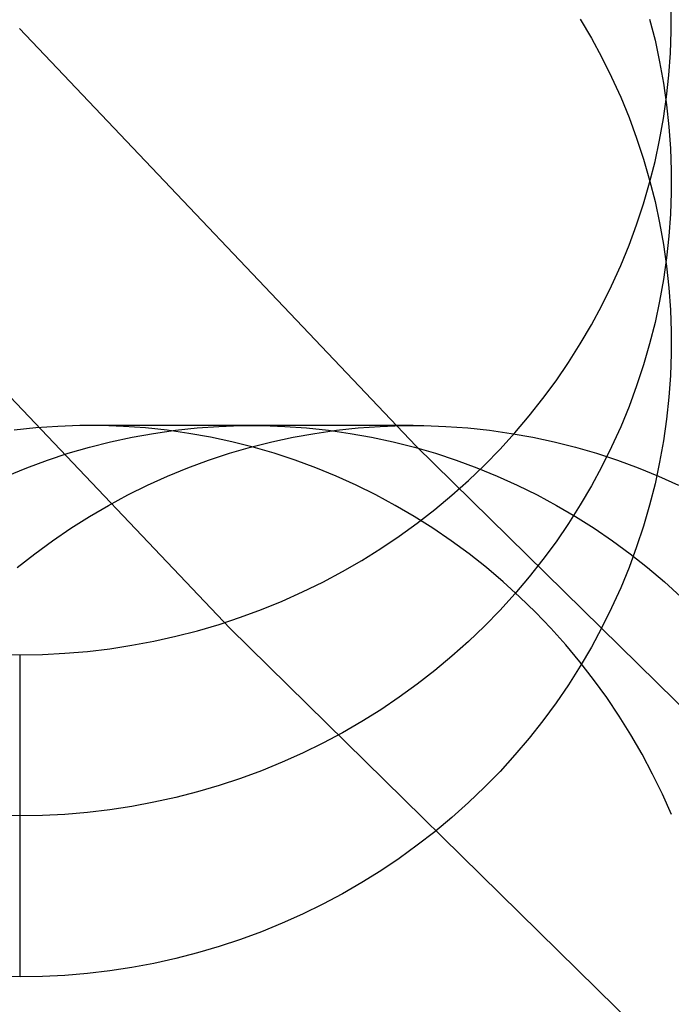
# Model space of a CAD drawing. Header units: millimetres. Extents: x 6038 to 7358, y -8545 to -7225.
# Tile 31 of 256: x 6651.15 to 6653.65, y -7931.67 to -7927.89. Entities that reach past the tile are written whole.
import ezdxf

# ---------------------------------------------------------------- set-up
doc = ezdxf.new("R2010")
doc.units = ezdxf.units.MM

msp = doc.modelspace()

# ---------------------------------------------------------------- linework, layer by layer
at = {"color": 7, "true_color": 0xffffff}
for p, q in [((6653.6534, -7927.938, 53.2035), (6653.6534, -7927.8539, 53.2229)), ((6653.6534, -7927.938, 53.2035), (6653.6534, -7927.8539, 53.2229)), ((6653.3043, -7927.891, 58.859), (6653.347, -7927.9641, 58.8421)), ((6653.3043, -7927.891, 58.859), (6653.347, -7927.9641, 58.8421)), ((6653.5704, -7927.8909, 56.0367), (6653.591, -7927.9725, 56.0178)), ((6651.1513, -7927.9269, 231.7162), (6652.6726, -7929.5291, 231.7162)), ((6652.6726, -7929.5291, 259.6), (6651.1513, -7927.9269, 259.6)), ((6651.1513, -7927.9269, 231.7162), (6652.6726, -7929.5291, 231.7162)), ((6651.1513, -7927.9269, 245.6581), (6652.6726, -7929.5291, 245.6581)), ((6652.6726, -7929.5291, 259.6), (6651.1513, -7927.9269, 259.6)), ((6653.6504, -7928.022, 53.1841), (6653.6534, -7927.938, 53.2035)), ((6653.6504, -7928.022, 53.1841), (6653.6534, -7927.938, 53.2035)), ((6653.347, -7927.9641, 58.8421), (6653.3871, -7928.0386, 58.8249)), ((6653.347, -7927.9641, 58.8421), (6653.3871, -7928.0386, 58.8249)), ((6653.591, -7927.9725, 56.0178), (6653.6088, -7928.0548, 55.9988)), ((6653.3871, -7928.0386, 58.8249), (6653.4245, -7928.1143, 58.8074)), ((6653.3871, -7928.0386, 58.8249), (6653.4245, -7928.1143, 58.8074)), ((6653.6444, -7928.1059, 53.1647), (6653.6504, -7928.022, 53.1841)), ((6653.6444, -7928.1059, 53.1647), (6653.6504, -7928.022, 53.1841)), ((6653.6088, -7928.0548, 55.9988), (6653.6236, -7928.1377, 55.9797)), ((6653.4245, -7928.1143, 58.8074), (6653.4593, -7928.1913, 58.7897)), ((6653.4245, -7928.1143, 58.8074), (6653.4593, -7928.1913, 58.7897)), ((6653.6355, -7928.1896, 53.1454), (6653.6444, -7928.1059, 53.1647)), ((6653.6355, -7928.1896, 53.1454), (6653.6444, -7928.1059, 53.1647)), ((6653.6236, -7928.1377, 55.9797), (6653.6355, -7928.221, 55.9605)), ((6653.4593, -7928.1913, 58.7897), (6653.4913, -7928.2694, 58.7716)), ((6653.4593, -7928.1913, 58.7897), (6653.4913, -7928.2694, 58.7716)), ((6653.6236, -7928.2729, 53.1262), (6653.6355, -7928.1896, 53.1454)), ((6653.6236, -7928.2729, 53.1262), (6653.6355, -7928.1896, 53.1454)), ((6653.6355, -7928.221, 55.9605), (6653.6444, -7928.3046, 55.9412)), ((6653.4913, -7928.2694, 58.7716), (6653.5205, -7928.3485, 58.7534)), ((6653.4913, -7928.2694, 58.7716), (6653.5205, -7928.3485, 58.7534)), ((6653.6088, -7928.3557, 53.107), (6653.6236, -7928.2729, 53.1262)), ((6653.6088, -7928.3557, 53.107), (6653.6236, -7928.2729, 53.1262)), ((6653.6444, -7928.3046, 55.9412), (6653.6504, -7928.3885, 55.9218)), ((6653.5205, -7928.3485, 58.7534), (6653.5469, -7928.4286, 58.7349)), ((6653.5205, -7928.3485, 58.7534), (6653.5469, -7928.4286, 58.7349)), ((6653.591, -7928.438, 53.088), (6653.6088, -7928.3557, 53.107)), ((6653.591, -7928.438, 53.088), (6653.6088, -7928.3557, 53.107)), ((6653.6504, -7928.3885, 55.9218), (6653.6534, -7928.4725, 55.9024)), ((6653.5469, -7928.4286, 58.7349), (6653.5704, -7928.5095, 58.7162)), ((6653.5469, -7928.4286, 58.7349), (6653.5704, -7928.5095, 58.7162)), ((6653.5704, -7928.5196, 53.0692), (6653.591, -7928.438, 53.088)), ((6653.5704, -7928.5196, 53.0692), (6653.591, -7928.438, 53.088)), ((6653.6534, -7928.4725, 55.9024), (6653.6534, -7928.5566, 55.883)), ((6653.5469, -7928.6006, 53.0505), (6653.5704, -7928.5196, 53.0692)), ((6653.5469, -7928.6006, 53.0505), (6653.5704, -7928.5196, 53.0692)), ((6653.5704, -7928.5095, 58.7162), (6653.591, -7928.5911, 58.6974)), ((6653.5704, -7928.5095, 58.7162), (6653.591, -7928.5911, 58.6974)), ((6653.6534, -7928.5566, 55.883), (6653.6504, -7928.6407, 55.8636)), ((6651.9594, -7930.2301, 259.6), (6650.4144, -7928.6029, 259.6)), ((6650.4144, -7928.6029, 231.7162), (6651.9594, -7930.2301, 231.7162)), ((6650.4144, -7928.6029, 245.6581), (6651.9594, -7930.2301, 245.6581)), ((6650.4144, -7928.6029, 231.7162), (6651.9594, -7930.2301, 231.7162)), ((6651.9594, -7930.2301, 259.6), (6650.4144, -7928.6029, 259.6)), ((6653.5205, -7928.6806, 53.032), (6653.5469, -7928.6006, 53.0505)), ((6653.5205, -7928.6806, 53.032), (6653.5469, -7928.6006, 53.0505)), ((6653.591, -7928.5911, 58.6974), (6653.6088, -7928.6734, 58.6784)), ((6653.591, -7928.5911, 58.6974), (6653.6088, -7928.6734, 58.6784)), ((6653.6504, -7928.6407, 55.8636), (6653.6444, -7928.7246, 55.8442)), ((6653.4913, -7928.7597, 53.0138), (6653.5205, -7928.6806, 53.032)), ((6653.4913, -7928.7597, 53.0138), (6653.5205, -7928.6806, 53.032)), ((6653.6088, -7928.6734, 58.6784), (6653.6236, -7928.7563, 58.6592)), ((6653.6088, -7928.6734, 58.6784), (6653.6236, -7928.7563, 58.6592)), ((6653.6444, -7928.7246, 55.8442), (6653.6355, -7928.8082, 55.8249)), ((6653.4593, -7928.8378, 52.9957), (6653.4913, -7928.7597, 53.0138)), ((6653.4593, -7928.8378, 52.9957), (6653.4913, -7928.7597, 53.0138)), ((6653.6236, -7928.7563, 58.6592), (6653.6355, -7928.8396, 58.64)), ((6653.6236, -7928.7563, 58.6592), (6653.6355, -7928.8396, 58.64)), ((6653.4245, -7928.9148, 52.978), (6653.4593, -7928.8378, 52.9957)), ((6653.4245, -7928.9148, 52.978), (6653.4593, -7928.8378, 52.9957)), ((6653.6355, -7928.8082, 55.8249), (6653.6236, -7928.8915, 55.8057)), ((6653.6355, -7928.8396, 58.64), (6653.6444, -7928.9232, 58.6207)), ((6653.6355, -7928.8396, 58.64), (6653.6444, -7928.9232, 58.6207)), ((6653.3871, -7928.9906, 52.9605), (6653.4245, -7928.9148, 52.978)), ((6653.3871, -7928.9906, 52.9605), (6653.4245, -7928.9148, 52.978)), ((6653.6236, -7928.8915, 55.8057), (6653.6088, -7928.9743, 55.7866)), ((6653.6444, -7928.9232, 58.6207), (6653.6504, -7929.0071, 58.6013)), ((6653.6444, -7928.9232, 58.6207), (6653.6504, -7929.0071, 58.6013)), ((6653.347, -7929.065, 52.9433), (6653.3871, -7928.9906, 52.9605)), ((6653.347, -7929.065, 52.9433), (6653.3871, -7928.9906, 52.9605)), ((6653.6088, -7928.9743, 55.7866), (6653.591, -7929.0566, 55.7676)), ((6653.6504, -7929.0071, 58.6013), (6653.6534, -7929.0911, 58.5819)), ((6653.6504, -7929.0071, 58.6013), (6653.6534, -7929.0911, 58.5819)), ((6653.3043, -7929.1381, 52.9264), (6653.347, -7929.065, 52.9433)), ((6653.3043, -7929.1381, 52.9264), (6653.347, -7929.065, 52.9433)), ((6653.591, -7929.0566, 55.7676), (6653.5704, -7929.1383, 55.7487)), ((6653.6534, -7929.0911, 58.5819), (6653.6534, -7929.1752, 58.5625)), ((6653.6534, -7929.0911, 58.5819), (6653.6534, -7929.1752, 58.5625)), ((6653.259, -7929.2097, 52.9099), (6653.3043, -7929.1381, 52.9264)), ((6653.259, -7929.2097, 52.9099), (6653.3043, -7929.1381, 52.9264)), ((6653.5704, -7929.1383, 55.7487), (6653.5469, -7929.2192, 55.73)), ((6653.6534, -7929.1752, 58.5625), (6653.6504, -7929.2593, 58.5431)), ((6653.6534, -7929.1752, 58.5625), (6653.6504, -7929.2593, 58.5431)), ((6653.2112, -7929.2797, 52.8937), (6653.259, -7929.2097, 52.9099)), ((6653.2112, -7929.2797, 52.8937), (6653.259, -7929.2097, 52.9099)), ((6653.5469, -7929.2192, 55.73), (6653.5205, -7929.2992, 55.7115)), ((6653.6504, -7929.2593, 58.5431), (6653.6444, -7929.3432, 58.5237)), ((6653.6504, -7929.2593, 58.5431), (6653.6444, -7929.3432, 58.5237)), ((6653.1609, -7929.3481, 52.8779), (6653.2112, -7929.2797, 52.8937)), ((6653.1609, -7929.3481, 52.8779), (6653.2112, -7929.2797, 52.8937)), ((6653.5205, -7929.2992, 55.7115), (6653.4913, -7929.3784, 55.6933)), ((6653.1083, -7929.4147, 52.8625), (6653.1609, -7929.3481, 52.8779)), ((6653.1083, -7929.4147, 52.8625), (6653.1609, -7929.3481, 52.8779)), ((6653.6444, -7929.3432, 58.5237), (6653.6355, -7929.4268, 58.5044)), ((6653.6444, -7929.3432, 58.5237), (6653.6355, -7929.4268, 58.5044)), ((6653.4913, -7929.3784, 55.6933), (6653.4593, -7929.4565, 55.6752)), ((6653.0533, -7929.4796, 52.8476), (6653.1083, -7929.4147, 52.8625)), ((6653.0533, -7929.4796, 52.8476), (6653.1083, -7929.4147, 52.8625)), ((6653.6355, -7929.4268, 58.5044), (6653.6236, -7929.5101, 58.4852)), ((6653.6355, -7929.4268, 58.5044), (6653.6236, -7929.5101, 58.4852)), ((6651.215, -7929.461, 74.0677), (6651.1314, -7929.4699, 74.087)), ((6651.215, -7929.461, 74.0677), (6651.1314, -7929.4699, 74.087)), ((6651.2989, -7929.455, 74.0483), (6651.215, -7929.461, 74.0677)), ((6651.2989, -7929.455, 74.0483), (6651.215, -7929.461, 74.0677)), ((6651.3829, -7929.4521, 74.0289), (6651.2989, -7929.455, 74.0483)), ((6651.3829, -7929.4521, 74.0289), (6651.2989, -7929.455, 74.0483)), ((6651.467, -7929.4521, 74.0095), (6651.3829, -7929.4521, 74.0289)), ((6651.467, -7929.4521, 74.0095), (6651.3829, -7929.4521, 74.0289)), ((6652.6622, -7929.4517, 79.3782), (6651.425, -7929.4517, 74.0192)), ((6651.5511, -7929.455, 73.9901), (6651.467, -7929.4521, 74.0095)), ((6651.5511, -7929.455, 73.9901), (6651.467, -7929.4521, 74.0095)), ((6651.635, -7929.461, 73.9707), (6651.5511, -7929.455, 73.9901)), ((6651.635, -7929.461, 73.9707), (6651.5511, -7929.455, 73.9901)), ((6651.5838, -7929.4966, 76.8049), (6651.6667, -7929.4818, 76.7857)), ((6651.7186, -7929.4699, 73.9514), (6651.635, -7929.461, 73.9707)), ((6651.7186, -7929.4699, 73.9514), (6651.635, -7929.461, 73.9707)), ((6651.6667, -7929.4818, 76.7857), (6651.75, -7929.4699, 76.7665)), ((6651.8019, -7929.4818, 73.9322), (6651.7186, -7929.4699, 73.9514)), ((6651.8019, -7929.4818, 73.9322), (6651.7186, -7929.4699, 73.9514)), ((6651.75, -7929.4699, 76.7665), (6651.8336, -7929.461, 76.7472)), ((6651.8847, -7929.4966, 73.9131), (6651.8019, -7929.4818, 73.9322)), ((6651.8847, -7929.4966, 73.9131), (6651.8019, -7929.4818, 73.9322)), ((6651.8336, -7929.461, 76.7472), (6651.9175, -7929.455, 76.7278)), ((6651.9175, -7929.455, 76.7278), (6652.0016, -7929.4521, 76.7084)), ((6652.0016, -7929.4521, 76.7084), (6652.0856, -7929.4521, 76.689)), ((6652.0856, -7929.4521, 76.689), (6652.1697, -7929.455, 76.6696)), ((6652.1697, -7929.455, 76.6696), (6652.2536, -7929.461, 76.6502)), ((6652.2025, -7929.4966, 79.4844), (6652.2853, -7929.4818, 79.4653)), ((6652.2025, -7929.4966, 79.4844), (6652.2853, -7929.4818, 79.4653)), ((6652.2536, -7929.461, 76.6502), (6652.3372, -7929.4699, 76.6309)), ((6652.2853, -7929.4818, 79.4653), (6652.3686, -7929.4699, 79.446)), ((6652.2853, -7929.4818, 79.4653), (6652.3686, -7929.4699, 79.446)), ((6652.3372, -7929.4699, 76.6309), (6652.4205, -7929.4818, 76.6117)), ((6652.3686, -7929.4699, 79.446), (6652.4522, -7929.461, 79.4267)), ((6652.3686, -7929.4699, 79.446), (6652.4522, -7929.461, 79.4267)), ((6652.4205, -7929.4818, 76.6117), (6652.5033, -7929.4966, 76.5926)), ((6652.4522, -7929.461, 79.4267), (6652.5361, -7929.455, 79.4073)), ((6652.4522, -7929.461, 79.4267), (6652.5361, -7929.455, 79.4073)), ((6652.5361, -7929.455, 79.4073), (6652.6202, -7929.4521, 79.3879)), ((6652.5361, -7929.455, 79.4073), (6652.6202, -7929.4521, 79.3879)), ((6652.6202, -7929.4521, 79.3879), (6652.7043, -7929.4521, 79.3685)), ((6652.6202, -7929.4521, 79.3879), (6652.7043, -7929.4521, 79.3685)), ((6652.7043, -7929.4521, 79.3685), (6652.7883, -7929.455, 79.3491)), ((6652.7043, -7929.4521, 79.3685), (6652.7883, -7929.455, 79.3491)), ((6652.7883, -7929.455, 79.3491), (6652.8722, -7929.461, 79.3298)), ((6652.7883, -7929.455, 79.3491), (6652.8722, -7929.461, 79.3298)), ((6652.8722, -7929.461, 79.3298), (6652.9558, -7929.4699, 79.3105)), ((6652.8722, -7929.461, 79.3298), (6652.9558, -7929.4699, 79.3105)), ((6652.9558, -7929.4699, 79.3105), (6653.0391, -7929.4818, 79.2912)), ((6652.9558, -7929.4699, 79.3105), (6653.0391, -7929.4818, 79.2912)), ((6652.9961, -7929.5425, 52.833), (6653.0533, -7929.4796, 52.8476)), ((6652.9961, -7929.5425, 52.833), (6653.0533, -7929.4796, 52.8476)), ((6653.0391, -7929.4818, 79.2912), (6653.122, -7929.4966, 79.2721)), ((6653.0391, -7929.4818, 79.2912), (6653.122, -7929.4966, 79.2721)), ((6653.4593, -7929.4565, 55.6752), (6653.4245, -7929.5334, 55.6575)), ((6651.4199, -7929.535, 76.8427), (6651.5016, -7929.5144, 76.8239)), ((6651.5016, -7929.5144, 76.8239), (6651.5838, -7929.4966, 76.8049)), ((6651.967, -7929.5144, 73.8941), (6651.8847, -7929.4966, 73.9131)), ((6651.967, -7929.5144, 73.8941), (6651.8847, -7929.4966, 73.9131)), ((6652.0487, -7929.535, 73.8752), (6651.967, -7929.5144, 73.8941)), ((6652.0487, -7929.535, 73.8752), (6651.967, -7929.5144, 73.8941)), ((6652.0385, -7929.535, 79.5222), (6652.1202, -7929.5144, 79.5034)), ((6652.0385, -7929.535, 79.5222), (6652.1202, -7929.5144, 79.5034)), ((6652.1202, -7929.5144, 79.5034), (6652.2025, -7929.4966, 79.4844)), ((6652.1202, -7929.5144, 79.5034), (6652.2025, -7929.4966, 79.4844)), ((6652.5033, -7929.4966, 76.5926), (6652.5856, -7929.5144, 76.5736)), ((6652.5856, -7929.5144, 76.5736), (6652.6673, -7929.535, 76.5547)), ((6653.122, -7929.4966, 79.2721), (6653.2043, -7929.5144, 79.2531)), ((6653.122, -7929.4966, 79.2721), (6653.2043, -7929.5144, 79.2531)), ((6653.2043, -7929.5144, 79.2531), (6653.2859, -7929.535, 79.2342)), ((6653.2043, -7929.5144, 79.2531), (6653.2859, -7929.535, 79.2342)), ((6653.6236, -7929.5101, 58.4852), (6653.6088, -7929.5929, 58.4661)), ((6653.6236, -7929.5101, 58.4852), (6653.6088, -7929.5929, 58.4661)), ((6651.2589, -7929.5849, 76.8799), (6651.339, -7929.5585, 76.8614)), ((6651.339, -7929.5585, 76.8614), (6651.4199, -7929.535, 76.8427)), ((6651.8776, -7929.5849, 79.5594), (6651.9576, -7929.5585, 79.5409)), ((6651.8776, -7929.5849, 79.5594), (6651.9576, -7929.5585, 79.5409)), ((6651.9576, -7929.5585, 79.5409), (6652.0385, -7929.535, 79.5222)), ((6651.9576, -7929.5585, 79.5409), (6652.0385, -7929.535, 79.5222)), ((6652.1296, -7929.5585, 73.8565), (6652.0487, -7929.535, 73.8752)), ((6652.1296, -7929.5585, 73.8565), (6652.0487, -7929.535, 73.8752)), ((6652.2096, -7929.5849, 73.8381), (6652.1296, -7929.5585, 73.8565)), ((6652.2096, -7929.5849, 73.8381), (6652.1296, -7929.5585, 73.8565)), ((6652.6673, -7929.535, 76.5547), (6652.7482, -7929.5585, 76.5361)), ((6652.6726, -7929.5291, 231.7162), (6654.2483, -7931.0778, 231.7162)), ((6654.2483, -7931.0778, 259.6), (6652.6726, -7929.5291, 259.6)), ((6652.6726, -7929.5291, 231.7162), (6654.2483, -7931.0778, 231.7162)), ((6652.6726, -7929.5291, 245.6581), (6654.2483, -7931.0778, 245.6581)), ((6654.2483, -7931.0778, 259.6), (6652.6726, -7929.5291, 259.6)), ((6652.7482, -7929.5585, 76.5361), (6652.8283, -7929.5849, 76.5176)), ((6652.9367, -7929.6035, 52.819), (6652.9961, -7929.5425, 52.833)), ((6652.9367, -7929.6035, 52.819), (6652.9961, -7929.5425, 52.833)), ((6653.2859, -7929.535, 79.2342), (6653.3668, -7929.5585, 79.2156)), ((6653.2859, -7929.535, 79.2342), (6653.3668, -7929.5585, 79.2156)), ((6653.3668, -7929.5585, 79.2156), (6653.4469, -7929.5849, 79.1971)), ((6653.3668, -7929.5585, 79.2156), (6653.4469, -7929.5849, 79.1971)), ((6653.4245, -7929.5334, 55.6575), (6653.3871, -7929.6092, 55.64)), ((6651.1798, -7929.6141, 76.8981), (6651.2589, -7929.5849, 76.8799)), ((6651.7984, -7929.6141, 79.5777), (6651.8776, -7929.5849, 79.5594)), ((6651.7984, -7929.6141, 79.5777), (6651.8776, -7929.5849, 79.5594)), ((6652.2888, -7929.6141, 73.8198), (6652.2096, -7929.5849, 73.8381)), ((6652.2888, -7929.6141, 73.8198), (6652.2096, -7929.5849, 73.8381)), ((6652.8283, -7929.5849, 76.5176), (6652.9074, -7929.6141, 76.4993)), ((6653.4469, -7929.5849, 79.1971), (6653.526, -7929.6141, 79.1788)), ((6653.4469, -7929.5849, 79.1971), (6653.526, -7929.6141, 79.1788)), ((6653.6088, -7929.5929, 58.4661), (6653.591, -7929.6752, 58.4471)), ((6653.6088, -7929.5929, 58.4661), (6653.591, -7929.6752, 58.4471)), ((6651.1017, -7929.6461, 76.9162), (6651.1798, -7929.6141, 76.8981)), ((6651.7203, -7929.6461, 79.5957), (6651.7984, -7929.6141, 79.5777)), ((6651.7203, -7929.6461, 79.5957), (6651.7984, -7929.6141, 79.5777)), ((6652.3669, -7929.6461, 73.8018), (6652.2888, -7929.6141, 73.8198)), ((6652.3669, -7929.6461, 73.8018), (6652.2888, -7929.6141, 73.8198)), ((6652.8751, -7929.6624, 52.8054), (6652.9367, -7929.6035, 52.819)), ((6652.8751, -7929.6624, 52.8054), (6652.9367, -7929.6035, 52.819)), ((6652.9074, -7929.6141, 76.4993), (6652.9855, -7929.6461, 76.4813)), ((6653.3871, -7929.6092, 55.64), (6653.347, -7929.6837, 55.6228)), ((6653.526, -7929.6141, 79.1788), (6653.6041, -7929.6461, 79.1608)), ((6653.526, -7929.6141, 79.1788), (6653.6041, -7929.6461, 79.1608)), ((6651.6433, -7929.6809, 79.6135), (6651.7203, -7929.6461, 79.5957)), ((6651.6433, -7929.6809, 79.6135), (6651.7203, -7929.6461, 79.5957)), ((6652.4439, -7929.6809, 73.784), (6652.3669, -7929.6461, 73.8018)), ((6652.4439, -7929.6809, 73.784), (6652.3669, -7929.6461, 73.8018)), ((6652.8115, -7929.7193, 52.7922), (6652.8751, -7929.6624, 52.8054)), ((6652.8115, -7929.7193, 52.7922), (6652.8751, -7929.6624, 52.8054)), ((6652.9855, -7929.6461, 76.4813), (6653.0625, -7929.6809, 76.4635)), ((6653.591, -7929.6752, 58.4471), (6653.5704, -7929.7569, 58.4282)), ((6653.591, -7929.6752, 58.4471), (6653.5704, -7929.7569, 58.4282)), ((6653.6041, -7929.6461, 79.1608), (6653.6811, -7929.6809, 79.143)), ((6653.6041, -7929.6461, 79.1608), (6653.6811, -7929.6809, 79.143)), ((6651.5676, -7929.7183, 79.631), (6651.6433, -7929.6809, 79.6135)), ((6651.5676, -7929.7183, 79.631), (6651.6433, -7929.6809, 79.6135)), ((6652.5196, -7929.7183, 73.7665), (6652.4439, -7929.6809, 73.784)), ((6652.5196, -7929.7183, 73.7665), (6652.4439, -7929.6809, 73.784)), ((6653.0625, -7929.6809, 76.4635), (6653.1382, -7929.7183, 76.446)), ((6653.347, -7929.6837, 55.6228), (6653.3043, -7929.7567, 55.6059)), ((6651.4931, -7929.7584, 79.6481), (6651.5676, -7929.7183, 79.631)), ((6651.4931, -7929.7584, 79.6481), (6651.5676, -7929.7183, 79.631)), ((6652.5941, -7929.7584, 73.7493), (6652.5196, -7929.7183, 73.7665)), ((6652.5941, -7929.7584, 73.7493), (6652.5196, -7929.7183, 73.7665)), ((6652.746, -7929.7739, 52.7796), (6652.8115, -7929.7193, 52.7922)), ((6652.746, -7929.7739, 52.7796), (6652.8115, -7929.7193, 52.7922)), ((6653.1382, -7929.7183, 76.446), (6653.2127, -7929.7584, 76.4288)), ((6651.4201, -7929.8011, 79.665), (6651.4931, -7929.7584, 79.6481)), ((6651.4201, -7929.8011, 79.665), (6651.4931, -7929.7584, 79.6481)), ((6652.6671, -7929.8011, 73.7324), (6652.5941, -7929.7584, 73.7493)), ((6652.6671, -7929.8011, 73.7324), (6652.5941, -7929.7584, 73.7493)), ((6652.6785, -7929.8264, 52.7675), (6652.746, -7929.7739, 52.7796)), ((6652.6785, -7929.8264, 52.7675), (6652.746, -7929.7739, 52.7796)), ((6653.2127, -7929.7584, 76.4288), (6653.2858, -7929.8011, 76.4119)), ((6653.3043, -7929.7567, 55.6059), (6653.259, -7929.8283, 55.5894)), ((6653.5704, -7929.7569, 58.4282), (6653.5469, -7929.8378, 58.4095)), ((6653.5704, -7929.7569, 58.4282), (6653.5469, -7929.8378, 58.4095)), ((6651.3485, -7929.8464, 79.6815), (6651.4201, -7929.8011, 79.665)), ((6651.3485, -7929.8464, 79.6815), (6651.4201, -7929.8011, 79.665)), ((6652.6092, -7929.8765, 52.7559), (6652.6785, -7929.8264, 52.7675)), ((6652.6092, -7929.8765, 52.7559), (6652.6785, -7929.8264, 52.7675)), ((6652.7387, -7929.8464, 73.7159), (6652.6671, -7929.8011, 73.7324)), ((6652.7387, -7929.8464, 73.7159), (6652.6671, -7929.8011, 73.7324)), ((6653.259, -7929.8283, 55.5894), (6653.2112, -7929.8983, 55.5732)), ((6653.2858, -7929.8011, 76.4119), (6653.3573, -7929.8464, 76.3954)), ((6651.2785, -7929.8942, 79.6977), (6651.3485, -7929.8464, 79.6815)), ((6651.2785, -7929.8942, 79.6977), (6651.3485, -7929.8464, 79.6815)), ((6652.8087, -7929.8942, 73.6997), (6652.7387, -7929.8464, 73.7159)), ((6652.8087, -7929.8942, 73.6997), (6652.7387, -7929.8464, 73.7159)), ((6653.3573, -7929.8464, 76.3954), (6653.4274, -7929.8942, 76.3793)), ((6653.5469, -7929.8378, 58.4095), (6653.5205, -7929.9178, 58.3911)), ((6653.5469, -7929.8378, 58.4095), (6653.5205, -7929.9178, 58.3911)), ((6651.2101, -7929.9445, 79.7135), (6651.2785, -7929.8942, 79.6977)), ((6651.2101, -7929.9445, 79.7135), (6651.2785, -7929.8942, 79.6977)), ((6652.5382, -7929.9243, 52.7449), (6652.6092, -7929.8765, 52.7559)), ((6652.5382, -7929.9243, 52.7449), (6652.6092, -7929.8765, 52.7559)), ((6652.8771, -7929.9445, 73.684), (6652.8087, -7929.8942, 73.6997)), ((6652.8771, -7929.9445, 73.684), (6652.8087, -7929.8942, 73.6997)), ((6653.2112, -7929.8983, 55.5732), (6653.1609, -7929.9667, 55.5574)), ((6653.4274, -7929.8942, 76.3793), (6653.4957, -7929.9445, 76.3635)), ((6652.4655, -7929.9696, 52.7344), (6652.5382, -7929.9243, 52.7449)), ((6652.4655, -7929.9696, 52.7344), (6652.5382, -7929.9243, 52.7449)), ((6653.5205, -7929.9178, 58.3911), (6653.4913, -7929.997, 58.3728)), ((6653.5205, -7929.9178, 58.3911), (6653.4913, -7929.997, 58.3728)), ((6651.1434, -7929.9971, 79.7289), (6651.2101, -7929.9445, 79.7135)), ((6651.1434, -7929.9971, 79.7289), (6651.2101, -7929.9445, 79.7135)), ((6652.3913, -7930.0125, 52.7245), (6652.4655, -7929.9696, 52.7344)), ((6652.3913, -7930.0125, 52.7245), (6652.4655, -7929.9696, 52.7344)), ((6652.9438, -7929.9971, 73.6686), (6652.8771, -7929.9445, 73.684)), ((6652.9438, -7929.9971, 73.6686), (6652.8771, -7929.9445, 73.684)), ((6653.1609, -7929.9667, 55.5574), (6653.1083, -7930.0333, 55.5421)), ((6653.4957, -7929.9445, 76.3635), (6653.5624, -7929.9971, 76.3481)), ((6652.3155, -7930.0529, 52.7152), (6652.3913, -7930.0125, 52.7245)), ((6652.3155, -7930.0529, 52.7152), (6652.3913, -7930.0125, 52.7245)), ((6653.0086, -7930.0521, 73.6536), (6652.9438, -7929.9971, 73.6686)), ((6653.0086, -7930.0521, 73.6536), (6652.9438, -7929.9971, 73.6686)), ((6653.4913, -7929.997, 58.3728), (6653.4593, -7930.0751, 58.3548)), ((6653.4913, -7929.997, 58.3728), (6653.4593, -7930.0751, 58.3548)), ((6653.5624, -7929.9971, 76.3481), (6653.6272, -7930.0521, 76.3331)), ((6652.2384, -7930.0907, 52.7065), (6652.3155, -7930.0529, 52.7152)), ((6652.2384, -7930.0907, 52.7065), (6652.3155, -7930.0529, 52.7152)), ((6653.0715, -7930.1093, 73.6391), (6653.0086, -7930.0521, 73.6536)), ((6653.0715, -7930.1093, 73.6391), (6653.0086, -7930.0521, 73.6536)), ((6653.1083, -7930.0333, 55.5421), (6653.0533, -7930.0982, 55.5271)), ((6653.6272, -7930.0521, 76.3331), (6653.6901, -7930.1093, 76.3186)), ((6652.16, -7930.1258, 52.6984), (6652.2384, -7930.0907, 52.7065)), ((6652.16, -7930.1258, 52.6984), (6652.2384, -7930.0907, 52.7065)), ((6653.4593, -7930.0751, 58.3548), (6653.4245, -7930.1521, 58.337)), ((6653.4593, -7930.0751, 58.3548), (6653.4245, -7930.1521, 58.337)), ((6652.0805, -7930.1583, 52.6909), (6652.16, -7930.1258, 52.6984)), ((6652.0805, -7930.1583, 52.6909), (6652.16, -7930.1258, 52.6984)), ((6653.0533, -7930.0982, 55.5271), (6652.9961, -7930.1611, 55.5126)), ((6653.1325, -7930.1687, 73.625), (6653.0715, -7930.1093, 73.6391)), ((6653.1325, -7930.1687, 73.625), (6653.0715, -7930.1093, 73.6391)), ((6651.9998, -7930.1882, 52.684), (6652.0805, -7930.1583, 52.6909)), ((6651.9998, -7930.1882, 52.684), (6652.0805, -7930.1583, 52.6909)), ((6652.9961, -7930.1611, 55.5126), (6652.9367, -7930.2221, 55.4985)), ((6653.1915, -7930.2303, 73.6114), (6653.1325, -7930.1687, 73.625)), ((6653.1915, -7930.2303, 73.6114), (6653.1325, -7930.1687, 73.625)), ((6653.4245, -7930.1521, 58.337), (6653.3871, -7930.2278, 58.3195)), ((6653.4245, -7930.1521, 58.337), (6653.3871, -7930.2278, 58.3195)), ((6651.9181, -7930.2152, 52.6777), (6651.9998, -7930.1882, 52.684)), ((6651.9181, -7930.2152, 52.6777), (6651.9998, -7930.1882, 52.684)), ((6651.752, -7930.2611, 52.6671), (6651.8354, -7930.2396, 52.6721)), ((6651.752, -7930.2611, 52.6671), (6651.8354, -7930.2396, 52.6721)), ((6651.8354, -7930.2396, 52.6721), (6651.9181, -7930.2152, 52.6777)), ((6651.8354, -7930.2396, 52.6721), (6651.9181, -7930.2152, 52.6777)), ((6653.5597, -7931.803, 259.6), (6651.9594, -7930.2301, 259.6)), ((6651.9594, -7930.2301, 231.7162), (6653.5597, -7931.803, 231.7162)), ((6651.9594, -7930.2301, 245.6581), (6653.5597, -7931.803, 245.6581)), ((6651.9594, -7930.2301, 231.7162), (6653.5597, -7931.803, 231.7162)), ((6653.5597, -7931.803, 259.6), (6651.9594, -7930.2301, 259.6)), ((6652.9367, -7930.2221, 55.4985), (6652.8751, -7930.281, 55.4849)), ((6653.2483, -7930.2939, 73.5983), (6653.1915, -7930.2303, 73.6114)), ((6653.2483, -7930.2939, 73.5983), (6653.1915, -7930.2303, 73.6114)), ((6653.3871, -7930.2278, 58.3195), (6653.347, -7930.3023, 58.3023)), ((6653.3871, -7930.2278, 58.3195), (6653.347, -7930.3023, 58.3023)), ((6651.5831, -7930.2957, 52.6592), (6651.6679, -7930.2798, 52.6628)), ((6651.5831, -7930.2957, 52.6592), (6651.6679, -7930.2798, 52.6628)), ((6651.6679, -7930.2798, 52.6628), (6651.752, -7930.2611, 52.6671)), ((6651.6679, -7930.2798, 52.6628), (6651.752, -7930.2611, 52.6671)), ((6652.8751, -7930.281, 55.4849), (6652.8115, -7930.3379, 55.4717)), ((6651.3262, -7930.3261, 52.6521), (6651.4122, -7930.3188, 52.6538)), ((6651.3262, -7930.3261, 52.6521), (6651.4122, -7930.3188, 52.6538)), ((6651.4122, -7930.3188, 52.6538), (6651.4979, -7930.3087, 52.6562)), ((6651.4122, -7930.3188, 52.6538), (6651.4979, -7930.3087, 52.6562)), ((6651.4979, -7930.3087, 52.6562), (6651.5831, -7930.2957, 52.6592)), ((6651.4979, -7930.3087, 52.6562), (6651.5831, -7930.2957, 52.6592)), ((6653.303, -7930.3594, 73.5856), (6653.2483, -7930.2939, 73.5983)), ((6653.303, -7930.3594, 73.5856), (6653.2483, -7930.2939, 73.5983)), ((6653.347, -7930.3023, 58.3023), (6653.3043, -7930.3753, 58.2854)), ((6653.347, -7930.3023, 58.3023), (6653.3043, -7930.3753, 58.2854)), ((6651.0674, -7930.3304, 52.6511), (6651.1537, -7930.3319, 52.6508)), ((6651.0674, -7930.3304, 52.6511), (6651.1537, -7930.3319, 52.6508)), ((6651.1537, -7930.3319, 52.6508), (6651.24, -7930.3304, 52.6511)), ((6651.1537, -7930.3319, 52.6508), (6651.24, -7930.3304, 52.6511)), ((6651.1537, -7931.5691, 58.0098), (6651.1537, -7930.3319, 52.6508)), ((6651.1537, -7931.5691, 58.0098), (6651.1537, -7930.3319, 52.6508)), ((6651.1537, -7931.5691, 58.0098), (6651.1537, -7930.3319, 52.6508)), ((6651.24, -7930.3304, 52.6511), (6651.3262, -7930.3261, 52.6521)), ((6651.24, -7930.3304, 52.6511), (6651.3262, -7930.3261, 52.6521)), ((6652.8115, -7930.3379, 55.4717), (6652.746, -7930.3926, 55.4591)), ((6652.746, -7930.3926, 55.4591), (6652.6785, -7930.445, 55.447)), ((6653.3043, -7930.3753, 58.2854), (6653.259, -7930.4469, 58.2689)), ((6653.3043, -7930.3753, 58.2854), (6653.259, -7930.4469, 58.2689)), ((6653.3554, -7930.4269, 73.5735), (6653.303, -7930.3594, 73.5856)), ((6653.3554, -7930.4269, 73.5735), (6653.303, -7930.3594, 73.5856)), ((6653.4055, -7930.4962, 73.562), (6653.3554, -7930.4269, 73.5735)), ((6653.4055, -7930.4962, 73.562), (6653.3554, -7930.4269, 73.5735)), ((6652.6785, -7930.445, 55.447), (6652.6092, -7930.4951, 55.4354)), ((6653.259, -7930.4469, 58.2689), (6653.2112, -7930.517, 58.2527)), ((6653.259, -7930.4469, 58.2689), (6653.2112, -7930.517, 58.2527)), ((6652.6092, -7930.4951, 55.4354), (6652.5382, -7930.5429, 55.4244)), ((6653.4533, -7930.5672, 73.5509), (6653.4055, -7930.4962, 73.562)), ((6653.4533, -7930.5672, 73.5509), (6653.4055, -7930.4962, 73.562)), ((6652.5382, -7930.5429, 55.4244), (6652.4655, -7930.5882, 55.4139)), ((6653.2112, -7930.517, 58.2527), (6653.1609, -7930.5853, 58.237)), ((6653.2112, -7930.517, 58.2527), (6653.1609, -7930.5853, 58.237)), ((6653.4986, -7930.6399, 73.5405), (6653.4533, -7930.5672, 73.5509)), ((6653.4986, -7930.6399, 73.5405), (6653.4533, -7930.5672, 73.5509)), ((6652.4655, -7930.5882, 55.4139), (6652.3913, -7930.6311, 55.404)), ((6653.1609, -7930.5853, 58.237), (6653.1083, -7930.652, 58.2216)), ((6653.1609, -7930.5853, 58.237), (6653.1083, -7930.652, 58.2216)), ((6652.3913, -7930.6311, 55.404), (6652.3155, -7930.6715, 55.3947)), ((6653.1083, -7930.652, 58.2216), (6653.0533, -7930.7168, 58.2066)), ((6653.1083, -7930.652, 58.2216), (6653.0533, -7930.7168, 58.2066)), ((6653.5415, -7930.7142, 73.5306), (6653.4986, -7930.6399, 73.5405)), ((6653.5415, -7930.7142, 73.5306), (6653.4986, -7930.6399, 73.5405)), ((6652.3155, -7930.6715, 55.3947), (6652.2384, -7930.7093, 55.386)), ((6652.2384, -7930.7093, 55.386), (6652.16, -7930.7444, 55.3779)), ((6653.0533, -7930.7168, 58.2066), (6652.9961, -7930.7797, 58.1921)), ((6653.0533, -7930.7168, 58.2066), (6652.9961, -7930.7797, 58.1921)), ((6653.5819, -7930.7899, 73.5212), (6653.5415, -7930.7142, 73.5306)), ((6653.5819, -7930.7899, 73.5212), (6653.5415, -7930.7142, 73.5306)), ((6652.16, -7930.7444, 55.3779), (6652.0805, -7930.777, 55.3704)), ((6651.9998, -7930.8068, 55.3635), (6651.9181, -7930.8339, 55.3572)), ((6652.0805, -7930.777, 55.3704), (6651.9998, -7930.8068, 55.3635)), ((6652.9961, -7930.7797, 58.1921), (6652.9367, -7930.8407, 58.178)), ((6652.9961, -7930.7797, 58.1921), (6652.9367, -7930.8407, 58.178)), ((6653.6197, -7930.867, 73.5125), (6653.5819, -7930.7899, 73.5212)), ((6653.6197, -7930.867, 73.5125), (6653.5819, -7930.7899, 73.5212)), ((6651.9181, -7930.8339, 55.3572), (6651.8354, -7930.8582, 55.3516)), ((6652.9367, -7930.8407, 58.178), (6652.8751, -7930.8997, 58.1644)), ((6652.9367, -7930.8407, 58.178), (6652.8751, -7930.8997, 58.1644)), ((6651.752, -7930.8797, 55.3467), (6651.6679, -7930.8984, 55.3423)), ((6651.8354, -7930.8582, 55.3516), (6651.752, -7930.8797, 55.3467)), ((6653.6548, -7930.9454, 73.5044), (6653.6197, -7930.867, 73.5125)), ((6653.6548, -7930.9454, 73.5044), (6653.6197, -7930.867, 73.5125)), ((6651.5831, -7930.9143, 55.3387), (6651.4979, -7930.9273, 55.3357)), ((6651.6679, -7930.8984, 55.3423), (6651.5831, -7930.9143, 55.3387)), ((6652.8751, -7930.8997, 58.1644), (6652.8115, -7930.9565, 58.1513)), ((6652.8751, -7930.8997, 58.1644), (6652.8115, -7930.9565, 58.1513)), ((6651.1537, -7930.9505, 55.3303), (6651.0674, -7930.949, 55.3306)), ((6651.24, -7930.949, 55.3306), (6651.1537, -7930.9505, 55.3303)), ((6651.3262, -7930.9447, 55.3317), (6651.24, -7930.949, 55.3306)), ((6651.4122, -7930.9374, 55.3333), (6651.3262, -7930.9447, 55.3317)), ((6651.4979, -7930.9273, 55.3357), (6651.4122, -7930.9374, 55.3333)), ((6652.8115, -7930.9565, 58.1513), (6652.746, -7931.0112, 58.1386)), ((6652.8115, -7930.9565, 58.1513), (6652.746, -7931.0112, 58.1386)), ((6652.746, -7931.0112, 58.1386), (6652.6785, -7931.0636, 58.1265)), ((6652.746, -7931.0112, 58.1386), (6652.6785, -7931.0636, 58.1265)), ((6652.6785, -7931.0636, 58.1265), (6652.6092, -7931.1137, 58.115)), ((6652.6785, -7931.0636, 58.1265), (6652.6092, -7931.1137, 58.115)), ((6652.6092, -7931.1137, 58.115), (6652.5382, -7931.1615, 58.1039)), ((6652.6092, -7931.1137, 58.115), (6652.5382, -7931.1615, 58.1039)), ((6652.5382, -7931.1615, 58.1039), (6652.4655, -7931.2069, 58.0935)), ((6652.5382, -7931.1615, 58.1039), (6652.4655, -7931.2069, 58.0935)), ((6652.4655, -7931.2069, 58.0935), (6652.3913, -7931.2497, 58.0836)), ((6652.4655, -7931.2069, 58.0935), (6652.3913, -7931.2497, 58.0836)), ((6652.3913, -7931.2497, 58.0836), (6652.3155, -7931.2901, 58.0742)), ((6652.3913, -7931.2497, 58.0836), (6652.3155, -7931.2901, 58.0742)), ((6652.3155, -7931.2901, 58.0742), (6652.2384, -7931.3279, 58.0655)), ((6652.3155, -7931.2901, 58.0742), (6652.2384, -7931.3279, 58.0655)), ((6652.2384, -7931.3279, 58.0655), (6652.16, -7931.3631, 58.0574)), ((6652.2384, -7931.3279, 58.0655), (6652.16, -7931.3631, 58.0574)), ((6652.16, -7931.3631, 58.0574), (6652.0805, -7931.3956, 58.0499)), ((6652.16, -7931.3631, 58.0574), (6652.0805, -7931.3956, 58.0499)), ((6652.0805, -7931.3956, 58.0499), (6651.9998, -7931.4254, 58.043)), ((6652.0805, -7931.3956, 58.0499), (6651.9998, -7931.4254, 58.043)), ((6651.9181, -7931.4525, 58.0368), (6651.8354, -7931.4768, 58.0311)), ((6651.9181, -7931.4525, 58.0368), (6651.8354, -7931.4768, 58.0311)), ((6651.9998, -7931.4254, 58.043), (6651.9181, -7931.4525, 58.0368)), ((6651.9998, -7931.4254, 58.043), (6651.9181, -7931.4525, 58.0368)), ((6651.8354, -7931.4768, 58.0311), (6651.752, -7931.4983, 58.0262)), ((6651.8354, -7931.4768, 58.0311), (6651.752, -7931.4983, 58.0262)), ((6651.6679, -7931.517, 58.0219), (6651.5831, -7931.5329, 58.0182)), ((6651.6679, -7931.517, 58.0219), (6651.5831, -7931.5329, 58.0182)), ((6651.752, -7931.4983, 58.0262), (6651.6679, -7931.517, 58.0219)), ((6651.752, -7931.4983, 58.0262), (6651.6679, -7931.517, 58.0219)), ((6651.3262, -7931.5633, 58.0112), (6651.24, -7931.5677, 58.0102)), ((6651.3262, -7931.5633, 58.0112), (6651.24, -7931.5677, 58.0102)), ((6651.4122, -7931.5561, 58.0128), (6651.3262, -7931.5633, 58.0112)), ((6651.4122, -7931.5561, 58.0128), (6651.3262, -7931.5633, 58.0112)), ((6651.4979, -7931.5459, 58.0152), (6651.4122, -7931.5561, 58.0128)), ((6651.4979, -7931.5459, 58.0152), (6651.4122, -7931.5561, 58.0128)), ((6651.5831, -7931.5329, 58.0182), (6651.4979, -7931.5459, 58.0152)), ((6651.5831, -7931.5329, 58.0182), (6651.4979, -7931.5459, 58.0152)), ((6651.1537, -7931.5691, 58.0098), (6651.0674, -7931.5677, 58.0102)), ((6651.1537, -7931.5691, 58.0098), (6651.0674, -7931.5677, 58.0102)), ((6651.24, -7931.5677, 58.0102), (6651.1537, -7931.5691, 58.0098)), ((6651.24, -7931.5677, 58.0102), (6651.1537, -7931.5691, 58.0098))]:
    msp.add_line(p, q, dxfattribs=at)

doc.saveas('drawing.dxf')
